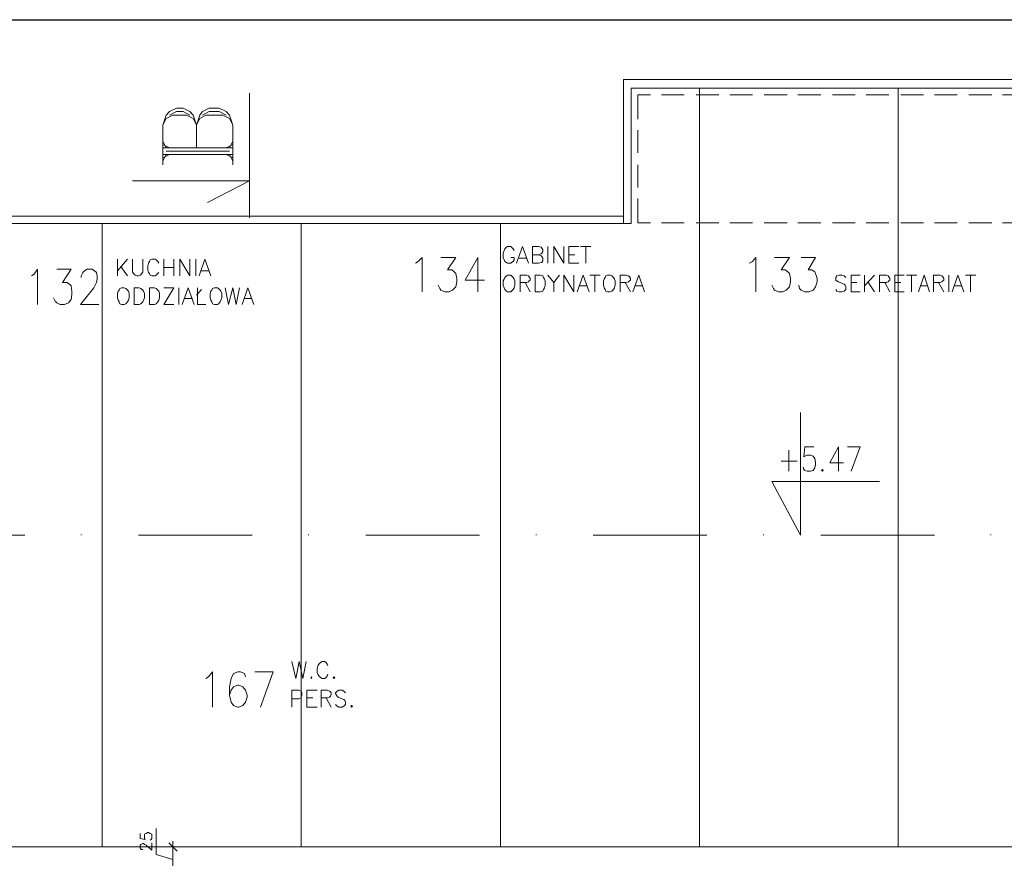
# Model space of a CAD drawing. Header units: millimetres. Extents: x 1 to 17496, y 1 to 30809.
# Tile 92 of 256: x 9136 to 10120, y 14560 to 15398. Entities that reach past the tile are written whole.
import ezdxf

# ---------------------------------------------------------------- set-up
doc = ezdxf.new("R2010")
doc.units = ezdxf.units.MM
doc.layers.add('Opisy', color=255, linetype='Continuous')
doc.layers.add('PDF _Geometria', color=7, linetype='Continuous')

msp = doc.modelspace()

# ---------------------------------------------------------------- linework, layer by layer
at = {"layer": 'Opisy', "lineweight": 18}
for points in [[(9630.15, 15167.18), (9629.3, 15168.87), (9627.62, 15170.55), (9626.78, 15171.39), (9623.41, 15171.39), (9622.57, 15170.55), (9620.88, 15168.87), (9620.04, 15167.18), (9619.2, 15164.65), (9619.2, 15160.44), (9620.04, 15157.92), (9620.88, 15156.23), (9622.57, 15155.39), (9623.41, 15154.55), (9626.78, 15154.55), (9627.62, 15155.39), (9629.3, 15156.23), (9630.15, 15157.92), (9630.15, 15160.44), (9626.78, 15160.44)], [(9632.67, 15154.55), (9638.57, 15171.39), (9644.46, 15154.55)], [(9654.57, 15162.97), (9657.1, 15162.13), (9657.94, 15161.29), (9658.78, 15159.6), (9658.78, 15157.07), (9657.94, 15155.39), (9657.1, 15155.39), (9654.57, 15154.55), (9648.68, 15154.55), (9648.68, 15171.39), (9654.57, 15171.39), (9657.1, 15170.55), (9657.94, 15169.71), (9658.78, 15168.02), (9658.78, 15166.34), (9657.94, 15164.65), (9657.1, 15163.81), (9654.57, 15162.97), (9648.68, 15162.97)], [(9663.84, 15171.39), (9663.84, 15154.55)], [(9669.73, 15154.55), (9669.73, 15171.39), (9679.84, 15154.55), (9679.84, 15171.39)], [(9695, 15154.55), (9684.89, 15154.55), (9684.89, 15171.39), (9695, 15171.39)], [(9684.89, 15162.97), (9690.79, 15162.97)], [(9696.68, 15171.39), (9706.79, 15171.39)], [(9701.74, 15171.39), (9701.74, 15154.55)], [(9233.46, 15158.76), (9233.46, 15141.91)], [(9243.57, 15158.76), (9233.46, 15146.97)], [(9248.62, 15158.76), (9248.62, 15146.13), (9249.46, 15144.44), (9251.15, 15142.76), (9252.83, 15141.91), (9254.51, 15141.91), (9256.2, 15142.76), (9257.88, 15144.44), (9258.73, 15146.13), (9258.73, 15158.76)], [(9274.73, 15154.55), (9273.89, 15156.23), (9272.2, 15157.92), (9271.36, 15158.76), (9267.99, 15158.76), (9266.31, 15157.92), (9265.46, 15156.23), (9264.62, 15154.55), (9263.78, 15152.02), (9263.78, 15147.81), (9264.62, 15145.28), (9265.46, 15144.44), (9266.31, 15142.76), (9267.99, 15141.91), (9271.36, 15141.91), (9272.2, 15142.76), (9273.89, 15144.44), (9274.73, 15145.28)], [(9279.78, 15158.76), (9279.78, 15141.91)], [(9289.89, 15158.76), (9289.89, 15141.91)], [(9295.78, 15141.91), (9295.78, 15158.76), (9305.89, 15141.91), (9305.89, 15158.76)], [(9311.79, 15158.76), (9311.79, 15141.91)], [(9315.15, 15141.91), (9321.05, 15158.76), (9326.95, 15141.91)], [(9531.61, 15154.55), (9534.13, 15156.23), (9538.34, 15160.44), (9538.34, 15125.91)], [(9556.87, 15160.44), (9572.03, 15160.44), (9563.61, 15147.81), (9567.82, 15147.81), (9570.35, 15146.13), (9572.03, 15144.44), (9572.87, 15139.39), (9572.87, 15136.02), (9572.03, 15130.97), (9568.66, 15127.6), (9565.29, 15125.91), (9561.08, 15125.91), (9556.87, 15127.6), (9556.03, 15129.28), (9554.35, 15132.65)], [(9593.93, 15125.91), (9593.93, 15160.44), (9581.3, 15137.7), (9600.67, 15137.7)], [(9635.2, 15159.6), (9642.78, 15159.6)], [(9865.13, 15154.55), (9868.5, 15156.23), (9871.86, 15160.44), (9871.86, 15125.91)], [(9890.39, 15160.44), (9905.55, 15160.44), (9897.13, 15147.81), (9901.34, 15147.81), (9903.87, 15146.13), (9905.55, 15144.44), (9906.4, 15139.39), (9906.4, 15136.02), (9905.55, 15130.97), (9902.18, 15127.6), (9898.82, 15125.91), (9894.6, 15125.91), (9890.39, 15127.6), (9889.55, 15129.28), (9887.87, 15132.65)], [(9917.34, 15160.44), (9931.66, 15160.44), (9924.08, 15147.81), (9927.45, 15147.81), (9930.82, 15146.13), (9931.66, 15144.44), (9933.35, 15139.39), (9933.35, 15136.02), (9931.66, 15130.97), (9929.14, 15127.6), (9924.92, 15125.91), (9920.71, 15125.91), (9917.34, 15127.6), (9915.66, 15129.28), (9914.82, 15132.65)], [(9147.55, 15141.91), (9150.08, 15143.6), (9153.45, 15148.65), (9153.45, 15113.28)], [(9172.82, 15148.65), (9187.14, 15148.65), (9178.71, 15135.18), (9182.93, 15135.18), (9185.45, 15133.49), (9187.14, 15131.81), (9187.98, 15126.75), (9187.98, 15123.39), (9187.14, 15118.33), (9184.61, 15114.96), (9180.4, 15113.28), (9176.19, 15113.28), (9172.82, 15114.96), (9171.13, 15116.65), (9169.45, 15120.02)], [(9197.24, 15140.23), (9197.24, 15141.91), (9198.93, 15145.28), (9200.61, 15146.97), (9203.14, 15148.65), (9208.19, 15148.65), (9210.72, 15146.97), (9212.4, 15145.28), (9213.25, 15141.91), (9213.25, 15138.55), (9212.4, 15135.18), (9209.88, 15130.12), (9196.4, 15113.28), (9214.93, 15113.28)], [(9236.83, 15151.18), (9243.57, 15141.91)], [(9279.78, 15150.34), (9289.89, 15150.34)], [(9317.68, 15146.97), (9324.42, 15146.97)], [(9636.04, 15125.91), (9636.04, 15142.76), (9642.78, 15142.76), (9644.46, 15141.91), (9645.31, 15141.07), (9646.15, 15139.39), (9646.15, 15137.7), (9645.31, 15136.86), (9644.46, 15136.02), (9642.78, 15135.18), (9636.04, 15135.18)], [(9663.84, 15142.76), (9669.73, 15135.18), (9669.73, 15125.91)], [(9675.63, 15142.76), (9669.73, 15135.18)], [(9679.84, 15125.91), (9679.84, 15142.76), (9689.94, 15125.91), (9689.94, 15142.76)], [(9693.31, 15125.91), (9699.21, 15142.76), (9705.1, 15125.91)], [(9705.95, 15142.76), (9716.05, 15142.76)], [(9711, 15142.76), (9711, 15125.91)], [(9736.27, 15125.91), (9736.27, 15142.76), (9742.16, 15142.76), (9744.69, 15141.91), (9745.53, 15141.07), (9746.37, 15139.39), (9746.37, 15137.7), (9745.53, 15136.86), (9744.69, 15136.02), (9742.16, 15135.18), (9736.27, 15135.18)], [(9748.9, 15125.91), (9754.8, 15142.76), (9760.69, 15125.91)], [(9961.98, 15140.23), (9960.3, 15141.91), (9957.77, 15142.76), (9955.24, 15142.76), (9952.72, 15141.91), (9951.88, 15140.23), (9951.88, 15136.86), (9952.72, 15136.86), (9954.4, 15136.02), (9958.61, 15134.33), (9960.3, 15133.49), (9961.14, 15132.65), (9961.98, 15130.97), (9961.98, 15128.44), (9960.3, 15126.75), (9957.77, 15125.91), (9955.24, 15125.91), (9952.72, 15126.75), (9951.88, 15128.44)], [(9976.3, 15125.91), (9967.04, 15125.91), (9967.04, 15142.76), (9976.3, 15142.76)], [(9980.51, 15142.76), (9980.51, 15125.91)], [(9990.62, 15142.76), (9980.51, 15131.81)], [(9995.67, 15125.91), (9995.67, 15142.76), (10002.41, 15142.76), (10004.09, 15141.91), (10004.94, 15141.07), (10005.78, 15139.39), (10005.78, 15137.7), (10004.94, 15136.86), (10004.09, 15136.02), (10002.41, 15135.18), (9995.67, 15135.18)], [(10020.1, 15125.91), (10010.83, 15125.91), (10010.83, 15142.76), (10020.1, 15142.76)], [(10022.62, 15142.76), (10032.73, 15142.76)], [(10027.68, 15142.76), (10027.68, 15125.91)], [(10034.41, 15125.91), (10040.31, 15142.76), (10045.36, 15125.91)], [(10049.57, 15125.91), (10049.57, 15142.76), (10056.31, 15142.76), (10058, 15141.91), (10058.84, 15141.07), (10059.68, 15139.39), (10059.68, 15137.7), (10058.84, 15136.86), (10058, 15136.02), (10056.31, 15135.18), (10049.57, 15135.18)], [(10064.73, 15142.76), (10064.73, 15125.91)], [(10068.1, 15125.91), (10074, 15142.76), (10079.89, 15125.91)], [(10081.58, 15142.76), (10091.68, 15142.76)], [(10086.63, 15142.76), (10086.63, 15125.91)], [(9641.1, 15135.18), (9646.15, 15125.91)], [(9741.32, 15135.18), (9746.37, 15125.91)], [(9967.04, 15135.18), (9972.93, 15135.18)], [(9983.88, 15136.02), (9990.62, 15125.91)], [(10000.72, 15135.18), (10005.78, 15125.91)], [(10010.83, 15135.18), (10016.73, 15135.18)], [(10054.63, 15135.18), (10059.68, 15125.91)], [(9289.89, 15113.28), (9279.78, 15113.28), (9289.89, 15130.12), (9279.78, 15130.12)], [(9294.94, 15130.12), (9294.94, 15113.28)], [(9298.31, 15113.28), (9304.21, 15130.12), (9310.1, 15113.28)], [(9312.63, 15122.54), (9317.68, 15128.44)], [(9313.47, 15130.12), (9313.47, 15113.28), (9321.89, 15113.28)], [(9341.26, 15130.12), (9344.63, 15113.28), (9348.84, 15130.12), (9352.21, 15113.28), (9355.58, 15130.12)], [(9358.11, 15113.28), (9364, 15130.12), (9369.9, 15113.28)], [(9695, 15131.81), (9702.58, 15131.81)], [(9751.43, 15131.81), (9758.16, 15131.81)], [(10036.1, 15131.81), (10043.68, 15131.81)], [(10070.63, 15131.81), (10077.37, 15131.81)], [(9300.84, 15119.17), (9308.42, 15119.17)], [(9359.79, 15119.17), (9367.37, 15119.17)], [(9407.8, 14756.18), (9412.01, 14739.33), (9415.38, 14756.18), (9418.75, 14739.33), (9422.12, 14756.18)], [(9444.01, 14751.96), (9443.17, 14753.65), (9442.33, 14755.33), (9440.65, 14756.18), (9438.12, 14756.18), (9436.43, 14755.33), (9434.75, 14753.65), (9433.91, 14751.96), (9433.07, 14749.44), (9433.07, 14745.23), (9433.91, 14743.54), (9434.75, 14741.86), (9436.43, 14740.17), (9438.12, 14739.33), (9440.65, 14739.33), (9442.33, 14740.17), (9443.17, 14741.86), (9444.01, 14743.54)], [(9321.89, 14739.33), (9324.42, 14741.02), (9328.63, 14746.07), (9328.63, 14710.7)], [(9361.48, 14741.02), (9360.63, 14744.38), (9356.42, 14746.07), (9353.9, 14746.07), (9349.69, 14744.38), (9347.16, 14739.33), (9345.47, 14730.91), (9345.47, 14722.49), (9347.16, 14715.75), (9349.69, 14712.38), (9353.9, 14710.7), (9354.74, 14710.7), (9358.95, 14712.38), (9361.48, 14715.75), (9363.16, 14720.8), (9363.16, 14722.49), (9361.48, 14727.54), (9358.95, 14730.91), (9354.74, 14732.59), (9353.9, 14732.59), (9349.69, 14730.91), (9347.16, 14727.54), (9345.47, 14722.49)], [(9376.64, 14710.7), (9389.27, 14746.07), (9370.74, 14746.07)], [(9407.8, 14710.7), (9407.8, 14727.54), (9414.54, 14727.54), (9417.06, 14726.7), (9417.06, 14725.86), (9417.91, 14725.01), (9417.91, 14722.49), (9417.06, 14720.8), (9417.06, 14719.96), (9414.54, 14719.12), (9407.8, 14719.12)], [(9433.07, 14710.7), (9422.96, 14710.7), (9422.96, 14727.54), (9433.07, 14727.54)], [(9422.96, 14719.96), (9428.85, 14719.96)], [(9437.28, 14710.7), (9437.28, 14727.54), (9443.17, 14727.54), (9445.7, 14726.7), (9446.54, 14725.86), (9447.38, 14725.01), (9447.38, 14723.33), (9446.54, 14721.64), (9445.7, 14720.8), (9443.17, 14719.96), (9437.28, 14719.96)], [(9442.33, 14719.96), (9447.38, 14710.7)], [(9461.7, 14725.01), (9460.02, 14726.7), (9458.33, 14727.54), (9454.96, 14727.54), (9453.28, 14726.7), (9451.59, 14725.01), (9451.59, 14724.17), (9452.44, 14722.49), (9453.28, 14721.64), (9454.12, 14720.8), (9458.33, 14719.12), (9460.02, 14718.28), (9460.86, 14717.43), (9461.7, 14715.75), (9461.7, 14713.22), (9460.02, 14711.54), (9458.33, 14710.7), (9454.96, 14710.7), (9453.28, 14711.54), (9451.59, 14713.22)]]:
    msp.add_lwpolyline(points, dxfattribs=at)
for points in [[(9623.41, 15142.76), (9622.57, 15141.91), (9620.88, 15140.23), (9620.04, 15138.55), (9619.2, 15136.86), (9619.2, 15132.65), (9620.04, 15130.12), (9620.88, 15128.44), (9622.57, 15126.75), (9623.41, 15125.91), (9626.78, 15125.91), (9627.62, 15126.75), (9629.3, 15128.44), (9630.15, 15130.12), (9630.99, 15132.65), (9630.99, 15136.86), (9630.15, 15138.55), (9629.3, 15140.23), (9627.62, 15141.91), (9626.78, 15142.76)], [(9651.2, 15125.91), (9651.2, 15142.76), (9656.26, 15142.76), (9658.78, 15141.91), (9659.62, 15140.23), (9660.47, 15138.55), (9661.31, 15136.86), (9661.31, 15132.65), (9660.47, 15130.12), (9659.62, 15128.44), (9658.78, 15126.75), (9656.26, 15125.91)], [(9723.63, 15142.76), (9721.95, 15141.91), (9721.11, 15140.23), (9720.26, 15138.55), (9719.42, 15136.86), (9719.42, 15132.65), (9720.26, 15130.12), (9721.11, 15128.44), (9721.95, 15126.75), (9723.63, 15125.91), (9726.16, 15125.91), (9727.84, 15126.75), (9729.53, 15128.44), (9730.37, 15130.12), (9731.21, 15132.65), (9731.21, 15136.86), (9730.37, 15138.55), (9729.53, 15140.23), (9727.84, 15141.91), (9726.16, 15142.76)], [(9237.67, 15130.12), (9235.99, 15129.28), (9235.14, 15127.6), (9234.3, 15126.75), (9233.46, 15124.23), (9233.46, 15120.02), (9234.3, 15117.49), (9235.14, 15115.81), (9235.99, 15114.12), (9237.67, 15113.28), (9240.2, 15113.28), (9241.88, 15114.12), (9243.57, 15115.81), (9244.41, 15117.49), (9245.25, 15120.02), (9245.25, 15124.23), (9244.41, 15126.75), (9243.57, 15127.6), (9241.88, 15129.28), (9240.2, 15130.12)], [(9250.3, 15113.28), (9250.3, 15130.12), (9255.36, 15130.12), (9257.04, 15129.28), (9258.73, 15127.6), (9259.57, 15126.75), (9260.41, 15124.23), (9260.41, 15120.02), (9259.57, 15117.49), (9258.73, 15115.81), (9257.04, 15114.12), (9255.36, 15113.28)], [(9265.46, 15113.28), (9265.46, 15130.12), (9270.52, 15130.12), (9272.2, 15129.28), (9273.89, 15127.6), (9274.73, 15126.75), (9275.57, 15124.23), (9275.57, 15120.02), (9274.73, 15117.49), (9273.89, 15115.81), (9272.2, 15114.12), (9270.52, 15113.28)], [(9330.31, 15130.12), (9328.63, 15129.28), (9327.79, 15127.6), (9326.95, 15126.75), (9326.1, 15124.23), (9326.1, 15120.02), (9326.95, 15117.49), (9327.79, 15115.81), (9328.63, 15114.12), (9330.31, 15113.28), (9333.68, 15113.28), (9334.53, 15114.12), (9336.21, 15115.81), (9337.05, 15117.49), (9337.89, 15120.02), (9337.89, 15124.23), (9337.05, 15126.75), (9336.21, 15127.6), (9334.53, 15129.28), (9333.68, 15130.12)], [(9427.17, 14741.02), (9427.17, 14739.33), (9428.01, 14740.17)], [(9449.91, 14741.02), (9449.07, 14740.17), (9449.91, 14739.33), (9450.75, 14740.17)], [(9467.6, 14712.38), (9466.75, 14711.54), (9467.6, 14710.7), (9468.44, 14711.54)]]:
    msp.add_lwpolyline(points, close=True, dxfattribs=at)
at = {"layer": 'PDF _Geometria'}
msp.add_lwpolyline([(1887, 15398.09), (14038.11, 15398.09), (14038.11, 11395.31), (1887, 11395.31)], close=True, dxfattribs=at)
at = {"layer": 'PDF _Geometria', "lineweight": 18}
for points in [[(10487.53, 15201.71), (11319.65, 15201.71), (11319.65, 14570.89), (11319.65, 15194.13), (10479.11, 15194.13), (10479.11, 15329.73), (9747.22, 15329.73), (9747.22, 15194.13), (8708.75, 15194.13), (8708.75, 14570.89), (8708.75, 15201.71), (9739.64, 15201.71)], [(9739.64, 15194.97), (9739.64, 15338.15), (10487.53, 15338.15), (10487.53, 15194.97)], [(9815.44, 15329.73), (9815.44, 14570.89)], [(10014.2, 15329.73), (10014.2, 14570.89)], [(9365.69, 15324.68), (9365.69, 15200.03)], [(9753.95, 15298.57), (9753.95, 15322.99), (9766.59, 15322.99)], [(9777.54, 15322.99), (9800.28, 15322.99)], [(9812.07, 15322.99), (9834.81, 15322.99)], [(9845.76, 15322.99), (9868.5, 15322.99)], [(9880.29, 15322.99), (9903.03, 15322.99)], [(9913.98, 15322.99), (9936.72, 15322.99)], [(9948.51, 15322.99), (9971.25, 15322.99)], [(9982.2, 15322.99), (10004.94, 15322.99)], [(10016.73, 15322.99), (10039.47, 15322.99)], [(10050.42, 15322.99), (10073.16, 15322.99)], [(10084.95, 15322.99), (10107.69, 15322.99)], [(10118.64, 15322.99), (10141.38, 15322.99)], [(9278.94, 15253.09), (9278.94, 15292.67), (9282.31, 15302.78), (9285.68, 15306.15), (9292.41, 15309.52), (9299.15, 15309.52), (9305.89, 15306.15), (9309.26, 15302.78), (9312.63, 15292.67), (9316, 15302.78), (9318.52, 15306.15), (9325.26, 15309.52), (9335.37, 15309.52), (9342.11, 15306.15), (9345.47, 15302.78), (9348.84, 15292.67), (9348.84, 15253.09)], [(9278.94, 15292.67), (9282.31, 15299.41), (9289.05, 15302.78), (9302.52, 15302.78), (9309.26, 15299.41), (9312.63, 15292.67), (9312.63, 15269.93)], [(9285.68, 15302.78), (9292.41, 15306.15), (9299.15, 15306.15), (9305.89, 15302.78)], [(9312.63, 15292.67), (9316, 15299.41), (9321.89, 15302.78), (9338.74, 15302.78), (9345.47, 15299.41), (9348.84, 15292.67)], [(9318.52, 15302.78), (9325.26, 15306.15), (9335.37, 15306.15), (9342.11, 15302.78)], [(9753.95, 15264.88), (9753.95, 15287.62)], [(9278.94, 15276.67), (9282.31, 15269.93)], [(9278.94, 15273.3), (9285.68, 15269.93)], [(9342.11, 15269.93), (9348.84, 15273.3)], [(9345.47, 15269.93), (9348.84, 15276.67)], [(9278.94, 15269.93), (9348.84, 15269.93)], [(9278.94, 15263.19), (9348.84, 15263.19)], [(9278.94, 15256.46), (9282.31, 15263.19)], [(9278.94, 15259.83), (9285.68, 15263.19)], [(9282.31, 15266.56), (9345.47, 15266.56)], [(9342.11, 15263.19), (9348.84, 15259.83)], [(9345.47, 15263.19), (9348.84, 15256.46)], [(9753.95, 15230.35), (9753.95, 15253.09)], [(9248.62, 15237.09), (9365.69, 15237.09), (9323.58, 15215.19)], [(9766.59, 15194.97), (9753.95, 15194.97), (9753.95, 15219.4)], [(9218.3, 15194.13), (9218.3, 14570.89)], [(9417.06, 15194.13), (9417.06, 14570.89)], [(9616.67, 15194.13), (9616.67, 14570.89)], [(9777.54, 15194.97), (9800.28, 15194.97)], [(9812.07, 15194.97), (9834.81, 15194.97)], [(9845.76, 15194.97), (9868.5, 15194.97)], [(9880.29, 15194.97), (9903.03, 15194.97)], [(9913.98, 15194.97), (9936.72, 15194.97)], [(9948.51, 15194.97), (9971.25, 15194.97)], [(9982.2, 15194.97), (10004.94, 15194.97)], [(10016.73, 15194.97), (10039.47, 15194.97)], [(10050.42, 15194.97), (10073.16, 15194.97)], [(10084.95, 15194.97), (10107.69, 15194.97)], [(10118.64, 15194.97), (10141.38, 15194.97)], [(9995.67, 14936.41), (9887.87, 14936.41), (9916.5, 14882.51), (9916.5, 15005.47)], [(9904.71, 14967.57), (9904.71, 14946.52)], [(9929.98, 14970.94), (9920.71, 14970.94), (9919.87, 14960.84), (9920.71, 14961.68), (9923.24, 14962.52), (9926.61, 14962.52), (9929.14, 14961.68), (9930.82, 14959.15), (9931.66, 14955.78), (9931.66, 14953.26), (9930.82, 14949.89), (9929.14, 14947.36), (9926.61, 14946.52), (9923.24, 14946.52), (9920.71, 14947.36), (9919.87, 14948.2), (9919.03, 14950.73)], [(9954.4, 14946.52), (9954.4, 14970.94), (9945.98, 14954.94), (9959.46, 14954.94)], [(9967.04, 14946.52), (9976.3, 14970.94), (9963.67, 14970.94)], [(9897.13, 14956.63), (9913.13, 14956.63)], [(9140.81, 14882.51), (9027.11, 14882.51)], [(9197.24, 14882.51), (9197.24, 14883.35)], [(9368.21, 14882.51), (9254.51, 14882.51)], [(9424.64, 14882.51), (9424.64, 14883.35)], [(9595.61, 14882.51), (9481.91, 14882.51)], [(9652.04, 14882.51), (9652.04, 14883.35)], [(9823.02, 14882.51), (9709.32, 14882.51)], [(9879.44, 14882.51), (9879.44, 14883.35)], [(10050.42, 14882.51), (9936.72, 14882.51)], [(10106.84, 14882.51), (10106.84, 14883.35)], [(9256.2, 14584.36), (9256.2, 14579.31), (9261.25, 14578.47), (9260.41, 14579.31), (9260.41, 14583.52), (9262.09, 14584.36), (9263.78, 14585.2), (9264.62, 14585.2), (9266.31, 14584.36), (9267.99, 14583.52), (9267.99, 14579.31), (9267.15, 14578.47), (9266.31, 14577.62)], [(9289.05, 14576.78), (9289.05, 14564.99), (9289.05, 14552.36), (9289.05, 14540.57), (9289.05, 14552.36), (9289.05, 14558.25), (9272.2, 14563.31), (9272.2, 14589.42)], [(9258.73, 14568.36), (9257.04, 14568.36), (9257.04, 14569.2), (9256.2, 14570.04), (9256.2, 14572.57), (9257.04, 14573.41), (9258.73, 14574.26), (9259.57, 14574.26), (9260.41, 14573.41), (9262.09, 14572.57), (9267.99, 14567.52), (9267.99, 14575.1)], [(9293.26, 14566.68), (9284.83, 14575.1)], [(8708.75, 14073.97), (8708.75, 14570.89), (11319.65, 14570.89), (11319.65, 14073.97)], [(9298.31, 14570.89), (9279.78, 14570.89)]]:
    msp.add_lwpolyline(points, dxfattribs=at)
msp.add_lwpolyline([(9938.4, 14948.2), (9937.56, 14947.36), (9938.4, 14946.52), (9939.24, 14947.36)], close=True, dxfattribs=at)

doc.saveas('drawing.dxf')
